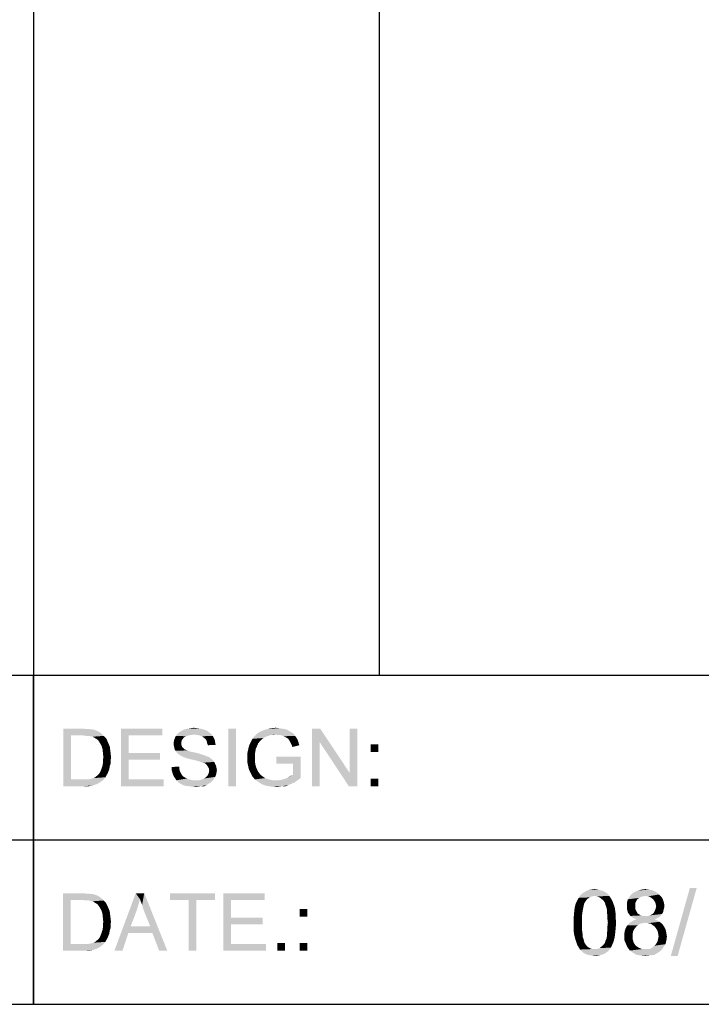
# Model space of a CAD drawing. Extents: x 0 to 1189, y 0 to 841.
# Tile 80 of 96: x 1105 to 1146, y 70 to 130. Entities that reach past the tile are written whole.
import ezdxf

# ---------------------------------------------------------------- set-up
doc = ezdxf.new("R2010")
doc.units = 0
doc.header["$LTSCALE"] = 65.395
doc.layers.get('0').update_dxf_attribs({"linetype": 'CONTINUOUS'})

msp = doc.modelspace()

# ---------------------------------------------------------------- linework, layer by layer
at = {"color": 3, "linetype": 'Continuous'}
for p, q in [((1105.5, 826), (1105.5, 90)), ((1126.5, 826), (1126.5, 90)), ((909, 90), (1174, 90)), ((1037, 90), (1174, 90)), ((1105.5, 90), (1105.5, 70)), ((1105.5, 90), (1174, 90)), ((1105.5, 70), (1105.5, 90)), ((1037, 80), (1174, 80)), ((909, 70), (1174, 70)), ((1037, 70), (1174, 70)), ((1037, 70), (1174, 70))]:
    msp.add_line(p, q, dxfattribs=at)
at = {"color": 1, "linetype": 'Continuous'}
for points in [[(1107.305, 86.75), (1108.497, 86.75), (1107.771, 86.335)], [(1107.771, 86.335), (1107.305, 83.25), (1107.305, 86.75)], [(1108.497, 86.75), (1108.705, 86.724), (1107.771, 86.335)], [(1110.805, 86.75), (1113.319, 86.75), (1111.271, 86.335)], [(1111.271, 86.335), (1110.805, 83.25), (1110.805, 86.75)], [(1111.271, 86.335), (1113.319, 86.75), (1113.319, 86.335)], [(1115.601, 86.75), (1114.745, 86.724), (1114.901, 86.75)], [(1114.745, 86.724), (1115.601, 86.75), (1115.756, 86.724)], [(1115.419, 86.776), (1114.901, 86.75), (1115.056, 86.776)], [(1114.901, 86.75), (1115.419, 86.776), (1115.601, 86.75)], [(1115.056, 86.776), (1115.238, 86.802), (1115.419, 86.776)], [(1117.805, 86.75), (1117.338, 83.25), (1117.338, 86.75)], [(1117.338, 83.25), (1117.805, 86.75), (1117.805, 83.25)], [(1120.397, 86.776), (1120.579, 86.75), (1119.723, 86.724)], [(1120.397, 86.776), (1119.723, 86.724), (1119.956, 86.776)], [(1119.723, 86.724), (1120.579, 86.75), (1120.76, 86.724)], [(1119.956, 86.776), (1120.216, 86.802), (1120.397, 86.776)], [(1122.912, 86.75), (1122.886, 85.92), (1122.419, 83.25)], [(1122.912, 86.75), (1122.419, 83.25), (1122.419, 86.75)], [(1122.886, 85.92), (1122.912, 86.75), (1124.701, 84.054)], [(1124.649, 83.25), (1124.701, 84.054), (1125.168, 86.75)], [(1124.649, 83.25), (1125.168, 86.75), (1125.168, 83.25)], [(1125.168, 86.75), (1124.701, 84.054), (1124.701, 86.75)], [(1107.771, 86.335), (1107.771, 83.665), (1107.305, 83.25)], [(1108.86, 86.724), (1109.016, 86.698), (1107.771, 86.335)], [(1108.705, 86.724), (1108.86, 86.724), (1107.771, 86.335)], [(1109.119, 86.698), (1109.275, 86.646), (1107.771, 86.335)], [(1109.016, 86.698), (1109.119, 86.698), (1107.771, 86.335)], [(1109.275, 86.646), (1109.405, 86.594), (1107.771, 86.335)], [(1109.405, 86.594), (1109.534, 86.517), (1107.771, 86.335)], [(1109.534, 86.517), (1109.638, 86.439), (1107.771, 86.335)], [(1108.497, 86.335), (1107.771, 86.335), (1109.638, 86.439)], [(1108.705, 86.309), (1108.497, 86.335), (1109.638, 86.439)], [(1108.86, 86.309), (1108.705, 86.309), (1109.638, 86.439)], [(1108.86, 86.309), (1109.638, 86.439), (1109.768, 86.309)], [(1109.768, 86.309), (1108.99, 86.283), (1108.86, 86.309)], [(1109.093, 86.257), (1108.99, 86.283), (1109.768, 86.309)], [(1109.223, 86.18), (1109.093, 86.257), (1109.768, 86.309)], [(1109.223, 86.18), (1109.768, 86.309), (1109.897, 86.18)], [(1109.897, 86.18), (1109.353, 86.102), (1109.223, 86.18)], [(1109.353, 86.102), (1109.897, 86.18), (1109.975, 86.024)], [(1111.271, 86.335), (1111.271, 85.272), (1110.805, 83.25)], [(1114.59, 86.154), (1114.045, 86.076), (1114.097, 86.206)], [(1114.045, 86.076), (1114.59, 86.154), (1114.512, 86.05)], [(1114.771, 86.283), (1114.097, 86.206), (1114.149, 86.309)], [(1114.771, 86.283), (1114.668, 86.231), (1114.097, 86.206)], [(1114.097, 86.206), (1114.668, 86.231), (1114.59, 86.154)], [(1115.264, 86.387), (1114.149, 86.309), (1114.253, 86.439)], [(1115.264, 86.387), (1115.056, 86.361), (1114.149, 86.309)], [(1115.056, 86.361), (1114.901, 86.335), (1114.149, 86.309)], [(1114.149, 86.309), (1114.901, 86.335), (1114.771, 86.283)], [(1116.171, 86.517), (1114.253, 86.439), (1114.33, 86.517)], [(1114.253, 86.439), (1116.171, 86.517), (1116.301, 86.413)], [(1114.253, 86.439), (1116.301, 86.413), (1115.264, 86.387)], [(1116.068, 86.594), (1114.33, 86.517), (1114.46, 86.594)], [(1114.33, 86.517), (1116.068, 86.594), (1116.171, 86.517)], [(1115.912, 86.672), (1114.46, 86.594), (1114.59, 86.672)], [(1114.46, 86.594), (1115.912, 86.672), (1116.068, 86.594)], [(1115.756, 86.724), (1114.59, 86.672), (1114.745, 86.724)], [(1114.59, 86.672), (1115.756, 86.724), (1115.912, 86.672)], [(1115.445, 86.361), (1115.264, 86.387), (1116.301, 86.413)], [(1115.601, 86.335), (1115.445, 86.361), (1116.301, 86.413)], [(1115.601, 86.335), (1116.301, 86.413), (1116.379, 86.309)], [(1116.379, 86.309), (1115.73, 86.283), (1115.601, 86.335)], [(1115.834, 86.206), (1115.73, 86.283), (1116.379, 86.309)], [(1115.834, 86.206), (1116.379, 86.309), (1116.456, 86.18)], [(1116.456, 86.18), (1115.938, 86.128), (1115.834, 86.206)], [(1115.938, 86.128), (1116.456, 86.18), (1116.508, 86.05)], [(1119.775, 86.309), (1119.671, 86.283), (1118.79, 86.128)], [(1119.775, 86.309), (1118.79, 86.128), (1118.945, 86.309)], [(1119.671, 86.283), (1119.542, 86.231), (1118.79, 86.128)], [(1119.542, 86.231), (1119.464, 86.18), (1118.79, 86.128)], [(1118.79, 86.128), (1119.464, 86.18), (1119.36, 86.102)], [(1120.216, 86.387), (1118.945, 86.309), (1119.101, 86.465)], [(1120.216, 86.387), (1119.905, 86.361), (1118.945, 86.309)], [(1118.945, 86.309), (1119.905, 86.361), (1119.775, 86.309)], [(1121.175, 86.517), (1119.101, 86.465), (1119.282, 86.569)], [(1119.101, 86.465), (1121.175, 86.517), (1121.305, 86.439)], [(1119.101, 86.465), (1121.305, 86.439), (1120.216, 86.387)], [(1120.916, 86.672), (1121.045, 86.594), (1119.282, 86.569)], [(1120.916, 86.672), (1119.282, 86.569), (1119.516, 86.672)], [(1119.282, 86.569), (1121.045, 86.594), (1121.175, 86.517)], [(1120.76, 86.724), (1119.516, 86.672), (1119.723, 86.724)], [(1119.516, 86.672), (1120.76, 86.724), (1120.916, 86.672)], [(1119.905, 86.361), (1120.216, 86.387), (1120.06, 86.361)], [(1120.345, 86.361), (1120.216, 86.387), (1121.305, 86.439)], [(1120.475, 86.361), (1120.345, 86.361), (1121.305, 86.439)], [(1120.579, 86.335), (1120.475, 86.361), (1121.305, 86.439)], [(1120.579, 86.335), (1121.305, 86.439), (1121.382, 86.309)], [(1121.382, 86.309), (1120.682, 86.283), (1120.579, 86.335)], [(1120.786, 86.231), (1120.682, 86.283), (1121.382, 86.309)], [(1120.786, 86.231), (1121.382, 86.309), (1121.46, 86.206)], [(1121.46, 86.206), (1120.89, 86.18), (1120.786, 86.231)], [(1120.968, 86.128), (1120.89, 86.18), (1121.46, 86.206)], [(1120.968, 86.128), (1121.46, 86.206), (1121.538, 86.076)], [(1109.975, 86.024), (1109.456, 85.998), (1109.353, 86.102)], [(1109.534, 85.869), (1109.456, 85.998), (1109.975, 86.024)], [(1109.534, 85.869), (1109.975, 86.024), (1110.053, 85.843)], [(1110.053, 85.843), (1109.638, 85.687), (1109.534, 85.869)], [(1109.638, 85.687), (1110.053, 85.843), (1110.13, 85.661)], [(1110.13, 85.661), (1109.69, 85.506), (1109.638, 85.687)], [(1109.69, 85.506), (1110.13, 85.661), (1110.156, 85.454)], [(1114.512, 86.05), (1114.019, 85.946), (1114.045, 86.076)], [(1114.019, 85.946), (1114.512, 86.05), (1114.486, 85.946)], [(1114.486, 85.946), (1114.486, 85.843), (1114.019, 85.817)], [(1114.486, 85.946), (1114.019, 85.817), (1114.019, 85.946)], [(1114.019, 85.817), (1114.486, 85.843), (1114.486, 85.765)], [(1114.486, 85.765), (1114.019, 85.713), (1114.019, 85.817)], [(1114.019, 85.713), (1114.486, 85.765), (1114.512, 85.687)], [(1114.512, 85.687), (1114.045, 85.609), (1114.019, 85.713)], [(1114.045, 85.609), (1114.512, 85.687), (1114.538, 85.609)], [(1114.538, 85.609), (1114.071, 85.48), (1114.045, 85.609)], [(1114.538, 85.609), (1114.616, 85.557), (1114.071, 85.48)], [(1114.616, 85.557), (1114.642, 85.506), (1114.071, 85.48)], [(1116.508, 86.05), (1116.016, 85.998), (1115.938, 86.128)], [(1116.016, 85.998), (1116.508, 86.05), (1116.534, 85.894)], [(1116.534, 85.894), (1116.042, 85.869), (1116.016, 85.998)], [(1116.042, 85.869), (1116.534, 85.894), (1116.56, 85.765)], [(1116.56, 85.765), (1116.093, 85.739), (1116.042, 85.869)], [(1119.075, 85.687), (1118.997, 85.531), (1118.53, 85.454)], [(1119.075, 85.687), (1118.53, 85.454), (1118.582, 85.687)], [(1119.153, 85.869), (1118.582, 85.687), (1118.686, 85.92)], [(1118.582, 85.687), (1119.153, 85.869), (1119.075, 85.687)], [(1119.36, 86.102), (1118.686, 85.92), (1118.79, 86.128)], [(1119.36, 86.102), (1119.282, 86.024), (1118.686, 85.92)], [(1118.686, 85.92), (1119.282, 86.024), (1119.153, 85.869)], [(1121.538, 86.076), (1121.019, 86.05), (1120.968, 86.128)], [(1121.071, 85.972), (1121.019, 86.05), (1121.538, 86.076)], [(1121.071, 85.972), (1121.538, 86.076), (1121.59, 85.92)], [(1121.59, 85.92), (1121.123, 85.869), (1121.071, 85.972)], [(1121.175, 85.765), (1121.123, 85.869), (1121.59, 85.92)], [(1121.175, 85.765), (1121.59, 85.92), (1121.642, 85.739)], [(1121.642, 85.739), (1121.227, 85.635), (1121.175, 85.765)], [(1122.419, 83.25), (1122.886, 85.92), (1122.886, 83.25)], [(1124.701, 84.054), (1124.649, 83.25), (1122.886, 85.92)], [(1126.438, 85.791), (1125.971, 85.324), (1125.971, 85.791)], [(1125.971, 85.324), (1126.438, 85.791), (1126.438, 85.324)], [(1110.156, 85.454), (1109.716, 85.272), (1109.69, 85.506)], [(1109.716, 85.272), (1110.156, 85.454), (1110.182, 85.246)], [(1110.182, 85.246), (1109.742, 85.013), (1109.716, 85.272)], [(1110.208, 85.013), (1109.716, 84.831), (1109.742, 85.013)], [(1109.716, 84.831), (1110.208, 85.013), (1110.182, 84.806)], [(1109.742, 85.013), (1110.182, 85.246), (1110.208, 85.013)], [(1111.271, 85.272), (1111.271, 84.857), (1110.805, 83.25)], [(1111.271, 84.857), (1113.19, 85.272), (1113.19, 84.857)], [(1111.271, 85.272), (1113.19, 85.272), (1111.271, 84.857)], [(1114.071, 85.48), (1114.642, 85.506), (1114.693, 85.48)], [(1114.693, 85.48), (1114.123, 85.402), (1114.071, 85.48)], [(1114.693, 85.48), (1114.771, 85.454), (1114.123, 85.402)], [(1114.771, 85.454), (1114.849, 85.428), (1114.123, 85.402)], [(1114.123, 85.402), (1114.849, 85.428), (1114.927, 85.402)], [(1114.927, 85.402), (1114.201, 85.298), (1114.123, 85.402)], [(1114.927, 85.402), (1115.03, 85.35), (1114.201, 85.298)], [(1115.03, 85.35), (1115.16, 85.324), (1114.201, 85.298)], [(1114.201, 85.298), (1115.16, 85.324), (1115.29, 85.298)], [(1115.29, 85.298), (1114.279, 85.22), (1114.201, 85.298)], [(1115.29, 85.298), (1115.523, 85.246), (1114.279, 85.22)], [(1114.279, 85.22), (1115.523, 85.246), (1115.756, 85.169)], [(1115.756, 85.169), (1114.382, 85.143), (1114.279, 85.22)], [(1114.382, 85.143), (1115.756, 85.169), (1115.912, 85.117)], [(1115.912, 85.117), (1114.512, 85.065), (1114.382, 85.143)], [(1114.512, 85.065), (1115.912, 85.117), (1116.042, 85.065)], [(1116.042, 85.065), (1114.616, 85.013), (1114.512, 85.065)], [(1114.616, 85.013), (1116.042, 85.065), (1116.171, 85.013)], [(1116.171, 85.013), (1114.771, 84.961), (1114.616, 85.013)], [(1114.953, 84.909), (1114.771, 84.961), (1116.171, 85.013)], [(1114.953, 84.909), (1116.171, 85.013), (1116.301, 84.909)], [(1118.971, 85.35), (1118.479, 85.22), (1118.53, 85.454)], [(1118.479, 85.22), (1118.971, 85.35), (1118.945, 85.169)], [(1118.945, 85.169), (1118.479, 84.961), (1118.479, 85.22)], [(1118.945, 85.169), (1118.945, 84.987), (1118.479, 84.961)], [(1118.479, 84.961), (1118.945, 84.987), (1118.945, 84.78)], [(1118.945, 84.78), (1118.479, 84.728), (1118.479, 84.961)], [(1118.53, 85.454), (1118.997, 85.531), (1118.971, 85.35)], [(1121.719, 85.039), (1120.242, 84.624), (1120.242, 85.039)], [(1121.253, 84.624), (1120.242, 84.624), (1121.719, 85.039)], [(1121.253, 83.95), (1121.253, 84.624), (1121.719, 85.039)], [(1121.253, 83.95), (1121.719, 85.039), (1121.719, 83.743)], [(1110.13, 84.469), (1109.638, 84.339), (1109.69, 84.494)], [(1109.638, 84.339), (1110.13, 84.469), (1110.105, 84.287)], [(1110.182, 84.624), (1109.69, 84.494), (1109.716, 84.65)], [(1109.69, 84.494), (1110.182, 84.624), (1110.13, 84.469)], [(1110.182, 84.806), (1109.716, 84.65), (1109.716, 84.831)], [(1109.716, 84.65), (1110.182, 84.806), (1110.182, 84.624)], [(1111.271, 84.857), (1111.271, 83.665), (1110.805, 83.25)], [(1113.89, 84.417), (1114.356, 84.443), (1114.356, 84.313)], [(1114.356, 84.313), (1113.89, 84.235), (1113.89, 84.417)], [(1116.301, 84.909), (1115.186, 84.857), (1114.953, 84.909)], [(1115.186, 84.857), (1116.301, 84.909), (1116.405, 84.831)], [(1116.405, 84.831), (1115.393, 84.806), (1115.186, 84.857)], [(1115.575, 84.754), (1115.393, 84.806), (1116.405, 84.831)], [(1115.575, 84.754), (1116.405, 84.831), (1116.482, 84.728)], [(1116.482, 84.728), (1115.705, 84.702), (1115.575, 84.754)], [(1115.782, 84.676), (1115.705, 84.702), (1116.482, 84.728)], [(1115.886, 84.65), (1115.782, 84.676), (1116.482, 84.728)], [(1115.964, 84.598), (1115.886, 84.65), (1116.482, 84.728)], [(1115.964, 84.598), (1116.482, 84.728), (1116.534, 84.598)], [(1116.534, 84.598), (1116.016, 84.546), (1115.964, 84.598)], [(1116.016, 84.546), (1116.534, 84.598), (1116.586, 84.494)], [(1116.586, 84.494), (1116.068, 84.469), (1116.016, 84.546)], [(1116.068, 84.469), (1116.586, 84.494), (1116.612, 84.365)], [(1116.612, 84.365), (1116.145, 84.339), (1116.068, 84.469)], [(1116.145, 84.339), (1116.612, 84.365), (1116.638, 84.235)], [(1118.479, 84.728), (1118.945, 84.78), (1118.971, 84.572)], [(1118.971, 84.572), (1118.53, 84.494), (1118.479, 84.728)], [(1118.53, 84.494), (1118.971, 84.572), (1119.023, 84.391)], [(1119.023, 84.391), (1118.582, 84.261), (1118.53, 84.494)], [(1118.582, 84.261), (1119.023, 84.391), (1119.101, 84.209)], [(1108.834, 83.665), (1108.964, 83.691), (1109.871, 83.794)], [(1108.834, 83.665), (1109.871, 83.794), (1109.716, 83.613)], [(1108.964, 83.691), (1109.068, 83.717), (1109.871, 83.794)], [(1109.068, 83.717), (1109.145, 83.743), (1109.871, 83.794)], [(1109.871, 83.794), (1109.145, 83.743), (1109.249, 83.794)], [(1109.249, 83.794), (1109.301, 83.846), (1109.923, 83.898)], [(1109.249, 83.794), (1109.923, 83.898), (1109.871, 83.794)], [(1109.923, 83.898), (1109.301, 83.846), (1109.379, 83.898)], [(1109.379, 83.898), (1109.456, 83.976), (1110.001, 84.028)], [(1109.379, 83.898), (1110.001, 84.028), (1109.923, 83.898)], [(1110.001, 84.028), (1109.456, 83.976), (1109.534, 84.08)], [(1110.053, 84.157), (1109.534, 84.08), (1109.586, 84.209)], [(1109.534, 84.08), (1110.053, 84.157), (1110.001, 84.028)], [(1110.105, 84.287), (1109.586, 84.209), (1109.638, 84.339)], [(1109.586, 84.209), (1110.105, 84.287), (1110.053, 84.157)], [(1113.89, 84.235), (1114.356, 84.313), (1114.382, 84.183)], [(1114.382, 84.183), (1113.942, 84.054), (1113.89, 84.235)], [(1114.382, 84.183), (1114.434, 84.08), (1113.942, 84.054)], [(1113.942, 84.054), (1114.434, 84.08), (1114.486, 83.976)], [(1114.486, 83.976), (1113.993, 83.898), (1113.942, 84.054)], [(1113.993, 83.898), (1114.486, 83.976), (1114.538, 83.898)], [(1114.538, 83.898), (1114.071, 83.769), (1113.993, 83.898)], [(1114.538, 83.898), (1114.616, 83.82), (1114.071, 83.769)], [(1114.071, 83.769), (1114.616, 83.82), (1114.719, 83.769)], [(1114.719, 83.769), (1114.175, 83.613), (1114.071, 83.769)], [(1114.719, 83.769), (1114.823, 83.717), (1114.175, 83.613)], [(1115.782, 83.691), (1115.86, 83.717), (1116.534, 83.82)], [(1115.782, 83.691), (1116.534, 83.82), (1116.456, 83.691)], [(1115.86, 83.717), (1115.938, 83.769), (1116.534, 83.82)], [(1116.534, 83.82), (1115.938, 83.769), (1116.016, 83.846)], [(1116.016, 83.846), (1116.068, 83.898), (1116.586, 83.95)], [(1116.016, 83.846), (1116.586, 83.95), (1116.534, 83.82)], [(1116.586, 83.95), (1116.068, 83.898), (1116.145, 84.054)], [(1116.638, 84.235), (1116.171, 84.209), (1116.145, 84.339)], [(1116.612, 84.08), (1116.145, 84.054), (1116.171, 84.209)], [(1116.145, 84.054), (1116.612, 84.08), (1116.586, 83.95)], [(1116.171, 84.209), (1116.638, 84.235), (1116.612, 84.08)], [(1119.101, 84.209), (1118.686, 84.054), (1118.582, 84.261)], [(1119.101, 84.209), (1119.179, 84.08), (1118.686, 84.054)], [(1118.686, 84.054), (1119.179, 84.08), (1119.282, 83.95)], [(1119.282, 83.95), (1118.79, 83.846), (1118.686, 84.054)], [(1118.79, 83.846), (1119.282, 83.95), (1119.412, 83.846)], [(1119.412, 83.846), (1118.945, 83.665), (1118.79, 83.846)], [(1119.412, 83.846), (1119.568, 83.743), (1118.945, 83.665)], [(1121.719, 83.743), (1120.812, 83.717), (1120.942, 83.769)], [(1120.942, 83.769), (1121.149, 83.898), (1121.253, 83.95)], [(1121.719, 83.743), (1120.942, 83.769), (1121.253, 83.95)], [(1120.942, 83.769), (1121.045, 83.846), (1121.149, 83.898)], [(1108.834, 83.665), (1109.716, 83.613), (1107.305, 83.25)], [(1108.679, 83.665), (1108.834, 83.665), (1107.305, 83.25)], [(1108.523, 83.665), (1108.679, 83.665), (1107.305, 83.25)], [(1107.771, 83.665), (1108.523, 83.665), (1107.305, 83.25)], [(1109.716, 83.613), (1109.534, 83.483), (1107.305, 83.25)], [(1109.534, 83.483), (1109.353, 83.38), (1107.305, 83.25)], [(1109.353, 83.38), (1109.119, 83.302), (1107.305, 83.25)], [(1108.549, 83.25), (1107.305, 83.25), (1109.119, 83.302)], [(1108.549, 83.25), (1109.119, 83.302), (1108.86, 83.25)], [(1111.271, 83.665), (1113.397, 83.665), (1110.805, 83.25)], [(1110.805, 83.25), (1113.397, 83.665), (1113.397, 83.25)], [(1114.823, 83.717), (1114.927, 83.665), (1114.175, 83.613)], [(1114.927, 83.665), (1115.056, 83.639), (1114.175, 83.613)], [(1114.175, 83.613), (1115.056, 83.639), (1115.186, 83.613)], [(1115.186, 83.613), (1114.279, 83.509), (1114.175, 83.613)], [(1115.575, 83.613), (1116.379, 83.587), (1114.279, 83.509)], [(1115.445, 83.613), (1115.575, 83.613), (1114.279, 83.509)], [(1115.342, 83.613), (1115.445, 83.613), (1114.279, 83.509)], [(1115.186, 83.613), (1115.342, 83.613), (1114.279, 83.509)], [(1114.279, 83.509), (1116.379, 83.587), (1116.275, 83.483)], [(1116.275, 83.483), (1114.408, 83.406), (1114.279, 83.509)], [(1114.408, 83.406), (1116.275, 83.483), (1116.145, 83.406)], [(1116.145, 83.406), (1114.564, 83.328), (1114.408, 83.406)], [(1114.564, 83.328), (1116.145, 83.406), (1116.016, 83.328)], [(1116.016, 83.328), (1114.719, 83.276), (1114.564, 83.328)], [(1114.927, 83.25), (1114.719, 83.276), (1116.016, 83.328)], [(1115.705, 83.25), (1114.927, 83.25), (1116.016, 83.328)], [(1115.705, 83.25), (1115.134, 83.224), (1114.927, 83.25)], [(1115.134, 83.224), (1115.705, 83.25), (1115.523, 83.224)], [(1115.523, 83.224), (1115.342, 83.198), (1115.134, 83.224)], [(1115.575, 83.613), (1115.679, 83.639), (1116.456, 83.691)], [(1115.575, 83.613), (1116.456, 83.691), (1116.379, 83.587)], [(1116.456, 83.691), (1115.679, 83.639), (1115.782, 83.691)], [(1115.705, 83.25), (1116.016, 83.328), (1115.86, 83.25)], [(1119.568, 83.743), (1119.723, 83.691), (1118.945, 83.665)], [(1118.945, 83.665), (1119.723, 83.691), (1119.879, 83.639)], [(1119.879, 83.639), (1119.127, 83.535), (1118.945, 83.665)], [(1119.879, 83.639), (1120.034, 83.613), (1119.127, 83.535)], [(1120.371, 83.613), (1121.538, 83.613), (1119.127, 83.535)], [(1120.216, 83.613), (1120.371, 83.613), (1119.127, 83.535)], [(1120.034, 83.613), (1120.216, 83.613), (1119.127, 83.535)], [(1119.127, 83.535), (1121.538, 83.613), (1121.356, 83.483)], [(1121.356, 83.483), (1119.308, 83.406), (1119.127, 83.535)], [(1119.308, 83.406), (1121.356, 83.483), (1121.175, 83.406)], [(1121.175, 83.406), (1119.542, 83.302), (1119.308, 83.406)], [(1121.175, 83.406), (1120.993, 83.328), (1119.542, 83.302)], [(1119.775, 83.25), (1119.542, 83.302), (1120.993, 83.328)], [(1120.63, 83.25), (1119.775, 83.25), (1120.993, 83.328)], [(1120.63, 83.25), (1120.008, 83.224), (1119.775, 83.25)], [(1120.008, 83.224), (1120.63, 83.25), (1120.449, 83.224)], [(1120.449, 83.224), (1120.268, 83.198), (1120.008, 83.224)], [(1120.371, 83.613), (1120.527, 83.639), (1121.719, 83.743)], [(1120.371, 83.613), (1121.719, 83.743), (1121.538, 83.613)], [(1120.527, 83.639), (1120.656, 83.665), (1121.719, 83.743)], [(1120.63, 83.25), (1120.993, 83.328), (1120.812, 83.25)], [(1120.656, 83.665), (1120.812, 83.717), (1121.719, 83.743)], [(1126.438, 83.717), (1125.971, 83.25), (1125.971, 83.717)], [(1125.971, 83.25), (1126.438, 83.717), (1126.438, 83.25)], [(1107.3, 76.75), (1108.492, 76.75), (1107.766, 76.335)], [(1107.766, 76.335), (1107.3, 73.25), (1107.3, 76.75)], [(1108.492, 76.75), (1108.7, 76.724), (1107.766, 76.335)], [(1108.855, 76.724), (1109.011, 76.698), (1107.766, 76.335)], [(1108.7, 76.724), (1108.855, 76.724), (1107.766, 76.335)], [(1109.114, 76.698), (1109.27, 76.646), (1107.766, 76.335)], [(1109.011, 76.698), (1109.114, 76.698), (1107.766, 76.335)], [(1109.27, 76.646), (1109.4, 76.594), (1107.766, 76.335)], [(1109.4, 76.594), (1109.529, 76.517), (1107.766, 76.335)], [(1111.966, 76.387), (1110.411, 73.25), (1111.707, 76.75)], [(1111.707, 76.75), (1112.225, 76.75), (1111.966, 76.387)], [(1112.018, 76.231), (1111.966, 76.387), (1112.225, 76.75)], [(1112.096, 76.05), (1112.018, 76.231), (1112.225, 76.75)], [(1112.148, 75.843), (1112.096, 76.05), (1112.225, 76.75)], [(1112.225, 75.635), (1112.148, 75.843), (1112.225, 76.75)], [(1112.588, 74.728), (1112.225, 75.635), (1112.225, 76.75)], [(1112.718, 74.339), (1112.588, 74.728), (1112.225, 76.75)], [(1113.133, 73.25), (1112.718, 74.339), (1112.225, 76.75)], [(1113.133, 73.25), (1112.225, 76.75), (1113.625, 73.25)], [(1116.529, 76.75), (1113.781, 76.335), (1113.781, 76.75)], [(1114.922, 76.335), (1113.781, 76.335), (1116.529, 76.75)], [(1115.388, 76.335), (1114.922, 76.335), (1116.529, 76.75)], [(1115.388, 76.335), (1116.529, 76.75), (1116.529, 76.335)], [(1117.022, 76.75), (1119.537, 76.75), (1117.488, 76.335)], [(1117.488, 76.335), (1117.022, 73.25), (1117.022, 76.75)], [(1117.488, 76.335), (1119.537, 76.75), (1119.537, 76.335)], [(1107.766, 76.335), (1107.766, 73.665), (1107.3, 73.25)], [(1109.529, 76.517), (1109.633, 76.439), (1107.766, 76.335)], [(1108.492, 76.335), (1107.766, 76.335), (1109.633, 76.439)], [(1108.7, 76.309), (1108.492, 76.335), (1109.633, 76.439)], [(1108.855, 76.309), (1108.7, 76.309), (1109.633, 76.439)], [(1108.855, 76.309), (1109.633, 76.439), (1109.763, 76.309)], [(1109.763, 76.309), (1108.985, 76.283), (1108.855, 76.309)], [(1109.088, 76.257), (1108.985, 76.283), (1109.763, 76.309)], [(1109.218, 76.18), (1109.088, 76.257), (1109.763, 76.309)], [(1109.218, 76.18), (1109.763, 76.309), (1109.892, 76.18)], [(1109.892, 76.18), (1109.348, 76.102), (1109.218, 76.18)], [(1109.348, 76.102), (1109.892, 76.18), (1109.97, 76.024)], [(1109.97, 76.024), (1109.451, 75.998), (1109.348, 76.102)], [(1109.529, 75.869), (1109.451, 75.998), (1109.97, 76.024)], [(1109.529, 75.869), (1109.97, 76.024), (1110.048, 75.843)], [(1111.966, 76.387), (1111.862, 76.024), (1110.411, 73.25)], [(1111.862, 76.024), (1111.759, 75.687), (1110.411, 73.25)], [(1115.388, 76.335), (1114.922, 73.25), (1114.922, 76.335)], [(1114.922, 73.25), (1115.388, 76.335), (1115.388, 73.25)], [(1117.488, 76.335), (1117.488, 75.272), (1117.022, 73.25)], [(1110.048, 75.843), (1109.633, 75.687), (1109.529, 75.869)], [(1109.633, 75.687), (1110.048, 75.843), (1110.125, 75.661)], [(1110.125, 75.661), (1109.685, 75.506), (1109.633, 75.687)], [(1109.685, 75.506), (1110.125, 75.661), (1110.151, 75.454)], [(1110.151, 75.454), (1109.711, 75.272), (1109.685, 75.506)], [(1109.711, 75.272), (1110.151, 75.454), (1110.177, 75.246)], [(1111.759, 75.687), (1111.396, 74.728), (1110.411, 73.25)], [(1122.129, 75.791), (1121.662, 75.324), (1121.662, 75.791)], [(1121.662, 75.324), (1122.129, 75.791), (1122.129, 75.324)], [(1110.177, 75.246), (1109.737, 75.013), (1109.711, 75.272)], [(1110.203, 75.013), (1109.711, 74.831), (1109.737, 75.013)], [(1109.711, 74.831), (1110.203, 75.013), (1110.177, 74.806)], [(1110.177, 74.806), (1109.711, 74.65), (1109.711, 74.831)], [(1109.711, 74.65), (1110.177, 74.806), (1110.177, 74.624)], [(1109.737, 75.013), (1110.177, 75.246), (1110.203, 75.013)], [(1117.488, 75.272), (1117.488, 74.857), (1117.022, 73.25)], [(1117.488, 74.857), (1117.488, 73.665), (1117.022, 73.25)], [(1117.488, 74.857), (1119.407, 75.272), (1119.407, 74.857)], [(1117.488, 75.272), (1119.407, 75.272), (1117.488, 74.857)], [(1110.048, 74.157), (1109.529, 74.08), (1109.581, 74.209)], [(1110.1, 74.287), (1109.581, 74.209), (1109.633, 74.339)], [(1109.581, 74.209), (1110.1, 74.287), (1110.048, 74.157)], [(1110.125, 74.469), (1109.633, 74.339), (1109.685, 74.494)], [(1109.633, 74.339), (1110.125, 74.469), (1110.1, 74.287)], [(1110.177, 74.624), (1109.685, 74.494), (1109.711, 74.65)], [(1109.685, 74.494), (1110.177, 74.624), (1110.125, 74.469)], [(1111.396, 74.728), (1111.266, 74.339), (1110.411, 73.25)], [(1110.411, 73.25), (1111.266, 74.339), (1110.903, 73.25)], [(1111.396, 74.728), (1112.588, 74.728), (1111.266, 74.339)], [(1112.718, 74.339), (1111.266, 74.339), (1112.588, 74.728)], [(1108.829, 73.665), (1109.711, 73.613), (1107.3, 73.25)], [(1108.674, 73.665), (1108.829, 73.665), (1107.3, 73.25)], [(1108.518, 73.665), (1108.674, 73.665), (1107.3, 73.25)], [(1107.766, 73.665), (1108.518, 73.665), (1107.3, 73.25)], [(1109.711, 73.613), (1109.529, 73.483), (1107.3, 73.25)], [(1108.829, 73.665), (1108.959, 73.691), (1109.866, 73.794)], [(1108.829, 73.665), (1109.866, 73.794), (1109.711, 73.613)], [(1108.959, 73.691), (1109.062, 73.717), (1109.866, 73.794)], [(1109.062, 73.717), (1109.14, 73.743), (1109.866, 73.794)], [(1109.866, 73.794), (1109.14, 73.743), (1109.244, 73.794)], [(1109.244, 73.794), (1109.296, 73.846), (1109.918, 73.898)], [(1109.244, 73.794), (1109.918, 73.898), (1109.866, 73.794)], [(1109.918, 73.898), (1109.296, 73.846), (1109.374, 73.898)], [(1109.374, 73.898), (1109.451, 73.976), (1109.996, 74.028)], [(1109.374, 73.898), (1109.996, 74.028), (1109.918, 73.898)], [(1109.996, 74.028), (1109.451, 73.976), (1109.529, 74.08)], [(1109.529, 74.08), (1110.048, 74.157), (1109.996, 74.028)], [(1117.488, 73.665), (1119.614, 73.665), (1117.022, 73.25)], [(1117.022, 73.25), (1119.614, 73.665), (1119.614, 73.25)], [(1120.781, 73.717), (1120.314, 73.25), (1120.314, 73.717)], [(1120.314, 73.25), (1120.781, 73.717), (1120.781, 73.25)], [(1122.129, 73.717), (1121.662, 73.25), (1121.662, 73.717)], [(1121.662, 73.25), (1122.129, 73.717), (1122.129, 73.25)], [(1109.529, 73.483), (1109.348, 73.38), (1107.3, 73.25)], [(1109.348, 73.38), (1109.114, 73.302), (1107.3, 73.25)], [(1108.544, 73.25), (1107.3, 73.25), (1109.114, 73.302)], [(1108.544, 73.25), (1109.114, 73.302), (1108.855, 73.25)]]:
    msp.add_solid(points, dxfattribs=at)
at = {"color": 6, "linetype": 'Continuous'}
for points in [[(1139.581, 76.585), (1138.603, 76.467), (1138.721, 76.644)], [(1139.581, 76.585), (1139.403, 76.556), (1138.603, 76.467)], [(1140.381, 76.704), (1138.721, 76.644), (1138.869, 76.763)], [(1139.581, 76.585), (1138.721, 76.644), (1140.381, 76.704)], [(1140.144, 76.852), (1140.262, 76.793), (1138.869, 76.763)], [(1140.144, 76.852), (1138.869, 76.763), (1139.018, 76.852)], [(1138.869, 76.763), (1140.262, 76.793), (1140.381, 76.704)], [(1139.877, 76.941), (1140.025, 76.911), (1139.018, 76.852)], [(1139.877, 76.941), (1139.018, 76.852), (1139.195, 76.941)], [(1139.018, 76.852), (1140.025, 76.911), (1140.144, 76.852)], [(1139.729, 76.97), (1139.195, 76.941), (1139.373, 76.97)], [(1139.195, 76.941), (1139.729, 76.97), (1139.877, 76.941)], [(1139.373, 76.97), (1139.581, 77), (1139.729, 76.97)], [(1139.581, 76.585), (1140.381, 76.704), (1140.469, 76.585)], [(1140.469, 76.585), (1139.729, 76.556), (1139.581, 76.585)], [(1139.877, 76.496), (1139.729, 76.556), (1140.469, 76.585)], [(1139.877, 76.496), (1140.469, 76.585), (1140.529, 76.496)], [(1143.492, 76.674), (1141.684, 76.526), (1141.832, 76.704)], [(1143.492, 76.674), (1142.662, 76.585), (1141.684, 76.526)], [(1142.662, 76.585), (1142.514, 76.556), (1141.684, 76.526)], [(1143.314, 76.822), (1141.832, 76.704), (1142.01, 76.822)], [(1141.832, 76.704), (1143.314, 76.822), (1143.492, 76.674)], [(1143.136, 76.911), (1142.01, 76.822), (1142.188, 76.911)], [(1142.01, 76.822), (1143.136, 76.911), (1143.314, 76.822)], [(1142.899, 76.97), (1142.188, 76.911), (1142.425, 76.97)], [(1142.188, 76.911), (1142.899, 76.97), (1143.136, 76.911)], [(1142.425, 76.97), (1142.662, 77), (1142.899, 76.97)], [(1142.81, 76.556), (1142.662, 76.585), (1143.492, 76.674)], [(1142.929, 76.526), (1142.81, 76.556), (1143.492, 76.674)], [(1142.929, 76.526), (1143.492, 76.674), (1143.64, 76.526)], [(1145.773, 77.059), (1144.203, 72.941), (1145.358, 77.059)], [(1144.203, 72.941), (1145.773, 77.059), (1144.618, 72.941)], [(1138.929, 76.081), (1138.366, 75.874), (1138.425, 76.111)], [(1138.929, 76.081), (1138.899, 75.933), (1138.366, 75.874)], [(1139.047, 76.289), (1138.988, 76.2), (1138.425, 76.111)], [(1139.047, 76.289), (1138.425, 76.111), (1138.514, 76.289)], [(1138.425, 76.111), (1138.988, 76.2), (1138.929, 76.081)], [(1139.136, 76.407), (1138.514, 76.289), (1138.603, 76.467)], [(1138.514, 76.289), (1139.136, 76.407), (1139.047, 76.289)], [(1139.403, 76.556), (1139.284, 76.496), (1138.603, 76.467)], [(1138.603, 76.467), (1139.284, 76.496), (1139.136, 76.407)], [(1140.529, 76.496), (1140.025, 76.378), (1139.877, 76.496)], [(1140.025, 76.378), (1140.529, 76.496), (1140.618, 76.348)], [(1140.618, 76.348), (1140.144, 76.259), (1140.025, 76.378)], [(1140.144, 76.259), (1140.618, 76.348), (1140.677, 76.23)], [(1140.677, 76.23), (1140.203, 76.17), (1140.144, 76.259)], [(1140.232, 76.052), (1140.203, 76.17), (1140.677, 76.23)], [(1140.232, 76.052), (1140.677, 76.23), (1140.736, 76.052)], [(1140.736, 76.052), (1140.292, 75.904), (1140.232, 76.052)], [(1140.292, 75.904), (1140.736, 76.052), (1140.795, 75.904)], [(1142.129, 76.319), (1141.536, 76.17), (1141.595, 76.378)], [(1142.129, 76.319), (1142.069, 76.2), (1141.536, 76.17)], [(1141.536, 76.17), (1142.069, 76.2), (1142.04, 76.111)], [(1142.04, 76.111), (1141.536, 75.963), (1141.536, 76.17)], [(1142.04, 76.111), (1142.04, 75.993), (1141.536, 75.963)], [(1141.536, 75.963), (1142.04, 75.993), (1142.04, 75.844)], [(1142.395, 76.526), (1142.306, 76.467), (1141.595, 76.378)], [(1142.395, 76.526), (1141.595, 76.378), (1141.684, 76.526)], [(1142.306, 76.467), (1142.188, 76.407), (1141.595, 76.378)], [(1141.595, 76.378), (1142.188, 76.407), (1142.129, 76.319)], [(1141.684, 76.526), (1142.514, 76.556), (1142.395, 76.526)], [(1143.64, 76.526), (1143.018, 76.467), (1142.929, 76.526)], [(1143.136, 76.378), (1143.018, 76.467), (1143.64, 76.526)], [(1143.136, 76.378), (1143.64, 76.526), (1143.729, 76.348)], [(1143.729, 76.348), (1143.195, 76.289), (1143.136, 76.378)], [(1143.255, 76.2), (1143.195, 76.289), (1143.729, 76.348)], [(1143.255, 76.2), (1143.729, 76.348), (1143.788, 76.17)], [(1143.788, 76.17), (1143.284, 76.081), (1143.255, 76.2)], [(1143.314, 75.963), (1143.284, 76.081), (1143.788, 76.17)], [(1143.314, 75.963), (1143.788, 76.17), (1143.818, 75.963)], [(1138.84, 75.607), (1138.81, 75.4), (1138.306, 75.281)], [(1138.84, 75.607), (1138.306, 75.281), (1138.336, 75.607)], [(1138.306, 75.281), (1138.81, 75.4), (1138.81, 75.193)], [(1138.869, 75.785), (1138.336, 75.607), (1138.366, 75.874)], [(1138.336, 75.607), (1138.869, 75.785), (1138.84, 75.607)], [(1138.366, 75.874), (1138.899, 75.933), (1138.869, 75.785)], [(1140.795, 75.904), (1140.321, 75.756), (1140.292, 75.904)], [(1140.321, 75.756), (1140.795, 75.904), (1140.825, 75.696)], [(1140.825, 75.696), (1140.321, 75.607), (1140.321, 75.756)], [(1140.321, 75.607), (1140.825, 75.696), (1140.855, 75.489)], [(1140.855, 75.489), (1140.351, 75.4), (1140.321, 75.607)], [(1140.351, 75.4), (1140.855, 75.489), (1140.855, 75.222)], [(1140.855, 75.222), (1140.351, 75.193), (1140.351, 75.4)], [(1142.04, 75.844), (1141.536, 75.815), (1141.536, 75.963)], [(1141.536, 75.815), (1142.04, 75.844), (1142.069, 75.726)], [(1142.069, 75.726), (1141.566, 75.696), (1141.536, 75.815)], [(1141.566, 75.696), (1142.069, 75.726), (1142.129, 75.637)], [(1142.129, 75.637), (1141.595, 75.578), (1141.566, 75.696)], [(1141.595, 75.578), (1142.129, 75.637), (1142.188, 75.519)], [(1142.188, 75.519), (1141.655, 75.489), (1141.595, 75.578)], [(1141.655, 75.489), (1142.188, 75.519), (1142.277, 75.459)], [(1142.277, 75.459), (1141.744, 75.37), (1141.655, 75.489)], [(1142.277, 75.459), (1142.395, 75.4), (1141.744, 75.37)], [(1141.744, 75.37), (1142.395, 75.4), (1142.514, 75.37)], [(1142.81, 75.37), (1142.929, 75.4), (1143.669, 75.489)], [(1142.81, 75.37), (1143.669, 75.489), (1143.581, 75.37)], [(1142.929, 75.4), (1143.047, 75.459), (1143.669, 75.489)], [(1143.669, 75.489), (1143.047, 75.459), (1143.136, 75.519)], [(1143.729, 75.578), (1143.136, 75.519), (1143.195, 75.607)], [(1143.136, 75.519), (1143.729, 75.578), (1143.669, 75.489)], [(1143.758, 75.696), (1143.195, 75.607), (1143.255, 75.726)], [(1143.195, 75.607), (1143.758, 75.696), (1143.729, 75.578)], [(1143.788, 75.815), (1143.255, 75.726), (1143.284, 75.844)], [(1143.255, 75.726), (1143.788, 75.815), (1143.758, 75.696)], [(1143.818, 75.963), (1143.284, 75.844), (1143.314, 75.963)], [(1143.284, 75.844), (1143.818, 75.963), (1143.788, 75.815)], [(1138.81, 75.193), (1138.306, 74.956), (1138.306, 75.281)], [(1138.306, 74.956), (1138.81, 75.193), (1138.81, 74.956)], [(1138.81, 74.956), (1138.81, 74.719), (1138.306, 74.689)], [(1138.81, 74.956), (1138.306, 74.689), (1138.306, 74.956)], [(1140.381, 74.956), (1140.351, 75.193), (1140.855, 75.222)], [(1140.884, 74.956), (1140.351, 74.719), (1140.381, 74.956)], [(1140.351, 74.719), (1140.884, 74.956), (1140.855, 74.63)], [(1140.381, 74.956), (1140.855, 75.222), (1140.884, 74.956)], [(1142.218, 74.807), (1142.099, 74.719), (1141.477, 74.659)], [(1142.218, 74.807), (1141.477, 74.659), (1141.566, 74.807)], [(1142.484, 74.926), (1142.336, 74.896), (1141.566, 74.807)], [(1142.484, 74.926), (1141.566, 74.807), (1141.684, 74.926)], [(1141.566, 74.807), (1142.336, 74.896), (1142.218, 74.807)], [(1143.521, 75.015), (1142.662, 74.956), (1141.684, 74.926)], [(1143.521, 75.015), (1141.684, 74.926), (1141.803, 75.015)], [(1141.684, 74.926), (1142.662, 74.956), (1142.484, 74.926)], [(1142.514, 75.37), (1141.862, 75.281), (1141.744, 75.37)], [(1143.373, 75.104), (1141.803, 75.015), (1141.951, 75.104)], [(1141.803, 75.015), (1143.373, 75.104), (1143.521, 75.015)], [(1142.81, 75.37), (1143.581, 75.37), (1141.862, 75.281)], [(1142.662, 75.37), (1142.81, 75.37), (1141.862, 75.281)], [(1142.514, 75.37), (1142.662, 75.37), (1141.862, 75.281)], [(1141.862, 75.281), (1143.581, 75.37), (1143.462, 75.281)], [(1143.462, 75.281), (1141.981, 75.222), (1141.862, 75.281)], [(1143.225, 75.163), (1141.951, 75.104), (1142.129, 75.163)], [(1141.951, 75.104), (1143.225, 75.163), (1143.373, 75.104)], [(1141.981, 75.222), (1143.462, 75.281), (1143.344, 75.222)], [(1143.344, 75.222), (1142.129, 75.163), (1141.981, 75.222)], [(1142.129, 75.163), (1143.344, 75.222), (1143.225, 75.163)], [(1142.81, 74.926), (1142.662, 74.956), (1143.521, 75.015)], [(1142.988, 74.896), (1142.81, 74.926), (1143.521, 75.015)], [(1142.988, 74.896), (1143.521, 75.015), (1143.669, 74.896)], [(1143.669, 74.896), (1143.106, 74.807), (1142.988, 74.896)], [(1143.106, 74.807), (1143.669, 74.896), (1143.758, 74.778)], [(1143.758, 74.778), (1143.225, 74.719), (1143.106, 74.807)], [(1143.225, 74.719), (1143.758, 74.778), (1143.847, 74.63)], [(1138.306, 74.689), (1138.81, 74.719), (1138.81, 74.511)], [(1138.81, 74.511), (1138.306, 74.422), (1138.306, 74.689)], [(1138.306, 74.422), (1138.81, 74.511), (1138.84, 74.304)], [(1138.84, 74.304), (1138.336, 74.215), (1138.306, 74.422)], [(1138.336, 74.215), (1138.84, 74.304), (1138.84, 74.126)], [(1138.84, 74.126), (1138.395, 73.978), (1138.336, 74.215)], [(1140.825, 74.333), (1140.321, 74.304), (1140.351, 74.511)], [(1140.321, 74.126), (1140.321, 74.304), (1140.825, 74.333)], [(1140.321, 74.126), (1140.825, 74.333), (1140.795, 74.067)], [(1140.855, 74.63), (1140.351, 74.511), (1140.351, 74.719)], [(1140.351, 74.511), (1140.855, 74.63), (1140.825, 74.333)], [(1141.921, 74.452), (1141.388, 74.333), (1141.418, 74.511)], [(1141.388, 74.333), (1141.921, 74.452), (1141.892, 74.304)], [(1141.892, 74.304), (1141.388, 74.156), (1141.388, 74.333)], [(1141.388, 74.156), (1141.892, 74.304), (1141.892, 74.156)], [(1142.01, 74.6), (1141.418, 74.511), (1141.477, 74.659)], [(1141.418, 74.511), (1142.01, 74.6), (1141.921, 74.452)], [(1141.477, 74.659), (1142.099, 74.719), (1142.01, 74.6)], [(1143.847, 74.63), (1143.314, 74.6), (1143.225, 74.719)], [(1143.314, 74.6), (1143.847, 74.63), (1143.906, 74.481)], [(1143.906, 74.481), (1143.403, 74.452), (1143.314, 74.6)], [(1143.432, 74.304), (1143.403, 74.452), (1143.906, 74.481)], [(1143.432, 74.304), (1143.906, 74.481), (1143.936, 74.304)], [(1143.936, 74.304), (1143.462, 74.126), (1143.432, 74.304)], [(1143.462, 74.126), (1143.936, 74.304), (1143.966, 74.126)], [(1138.395, 73.978), (1138.84, 74.126), (1138.899, 73.978)], [(1138.899, 73.978), (1138.455, 73.8), (1138.395, 73.978)], [(1138.899, 73.978), (1138.929, 73.859), (1138.455, 73.8)], [(1138.455, 73.8), (1138.929, 73.859), (1138.958, 73.741)], [(1138.958, 73.741), (1138.514, 73.622), (1138.455, 73.8)], [(1138.958, 73.741), (1139.018, 73.652), (1138.514, 73.622)], [(1138.514, 73.622), (1139.018, 73.652), (1139.136, 73.504)], [(1139.136, 73.504), (1138.603, 73.474), (1138.514, 73.622)], [(1140.647, 73.622), (1140.025, 73.533), (1140.144, 73.652)], [(1140.025, 73.533), (1140.647, 73.622), (1140.558, 73.444)], [(1140.144, 73.652), (1140.203, 73.741), (1140.736, 73.83)], [(1140.144, 73.652), (1140.736, 73.83), (1140.647, 73.622)], [(1140.736, 73.83), (1140.203, 73.741), (1140.232, 73.859)], [(1140.232, 73.859), (1140.292, 73.978), (1140.795, 74.067)], [(1140.232, 73.859), (1140.795, 74.067), (1140.736, 73.83)], [(1140.795, 74.067), (1140.292, 73.978), (1140.321, 74.126)], [(1141.892, 74.156), (1141.892, 73.948), (1141.388, 73.889)], [(1141.892, 74.156), (1141.388, 73.889), (1141.388, 74.156)], [(1141.388, 73.889), (1141.892, 73.948), (1141.951, 73.741)], [(1141.951, 73.741), (1141.477, 73.681), (1141.388, 73.889)], [(1141.477, 73.681), (1141.951, 73.741), (1142.01, 73.652)], [(1142.01, 73.652), (1141.566, 73.474), (1141.477, 73.681)], [(1142.01, 73.652), (1142.069, 73.563), (1141.566, 73.474)], [(1143.106, 73.474), (1143.225, 73.563), (1143.877, 73.652)], [(1143.106, 73.474), (1143.877, 73.652), (1143.758, 73.474)], [(1143.877, 73.652), (1143.225, 73.563), (1143.314, 73.681)], [(1143.314, 73.681), (1143.403, 73.83), (1143.936, 73.889)], [(1143.314, 73.681), (1143.936, 73.889), (1143.877, 73.652)], [(1143.936, 73.889), (1143.403, 73.83), (1143.432, 73.978)], [(1143.966, 74.126), (1143.432, 73.978), (1143.462, 74.126)], [(1143.432, 73.978), (1143.966, 74.126), (1143.936, 73.889)], [(1138.603, 73.474), (1139.136, 73.504), (1139.284, 73.415)], [(1139.284, 73.415), (1138.692, 73.326), (1138.603, 73.474)], [(1139.284, 73.415), (1139.432, 73.356), (1138.692, 73.326)], [(1139.581, 73.356), (1139.729, 73.356), (1138.692, 73.326)], [(1139.432, 73.356), (1139.581, 73.356), (1138.692, 73.326)], [(1140.44, 73.267), (1138.692, 73.326), (1139.729, 73.356)], [(1140.44, 73.267), (1138.781, 73.237), (1138.692, 73.326)], [(1138.869, 73.148), (1138.781, 73.237), (1140.44, 73.267)], [(1138.869, 73.148), (1140.44, 73.267), (1140.292, 73.148)], [(1140.292, 73.148), (1138.958, 73.089), (1138.869, 73.148)], [(1138.958, 73.089), (1140.292, 73.148), (1140.144, 73.059)], [(1140.144, 73.059), (1139.077, 73.03), (1138.958, 73.089)], [(1139.195, 73), (1139.077, 73.03), (1140.144, 73.059)], [(1139.195, 73), (1140.144, 73.059), (1139.966, 73)], [(1139.966, 73), (1139.314, 72.97), (1139.195, 73)], [(1139.432, 72.97), (1139.314, 72.97), (1139.966, 73)], [(1139.432, 72.97), (1139.966, 73), (1139.788, 72.97)], [(1139.729, 73.356), (1139.877, 73.415), (1140.558, 73.444)], [(1139.729, 73.356), (1140.558, 73.444), (1140.44, 73.267)], [(1140.558, 73.444), (1139.877, 73.415), (1140.025, 73.533)], [(1142.069, 73.563), (1142.158, 73.504), (1141.566, 73.474)], [(1141.566, 73.474), (1142.158, 73.504), (1142.247, 73.444)], [(1142.247, 73.444), (1141.714, 73.267), (1141.566, 73.474)], [(1142.247, 73.444), (1142.455, 73.356), (1141.714, 73.267)], [(1142.662, 73.356), (1142.84, 73.356), (1141.714, 73.267)], [(1142.455, 73.356), (1142.662, 73.356), (1141.714, 73.267)], [(1143.61, 73.267), (1141.714, 73.267), (1142.84, 73.356)], [(1143.61, 73.267), (1141.921, 73.119), (1141.714, 73.267)], [(1141.921, 73.119), (1143.61, 73.267), (1143.403, 73.119)], [(1143.403, 73.119), (1142.129, 73), (1141.921, 73.119)], [(1142.129, 73), (1143.403, 73.119), (1143.195, 73)], [(1143.195, 73), (1142.395, 72.97), (1142.129, 73)], [(1142.395, 72.97), (1143.195, 73), (1142.929, 72.97)], [(1142.84, 73.356), (1142.988, 73.385), (1143.758, 73.474)], [(1142.84, 73.356), (1143.758, 73.474), (1143.61, 73.267)], [(1143.758, 73.474), (1142.988, 73.385), (1143.106, 73.474)], [(1139.788, 72.97), (1139.581, 72.941), (1139.432, 72.97)], [(1142.929, 72.97), (1142.662, 72.941), (1142.395, 72.97)]]:
    msp.add_solid(points, dxfattribs=at)

doc.saveas('drawing.dxf')
